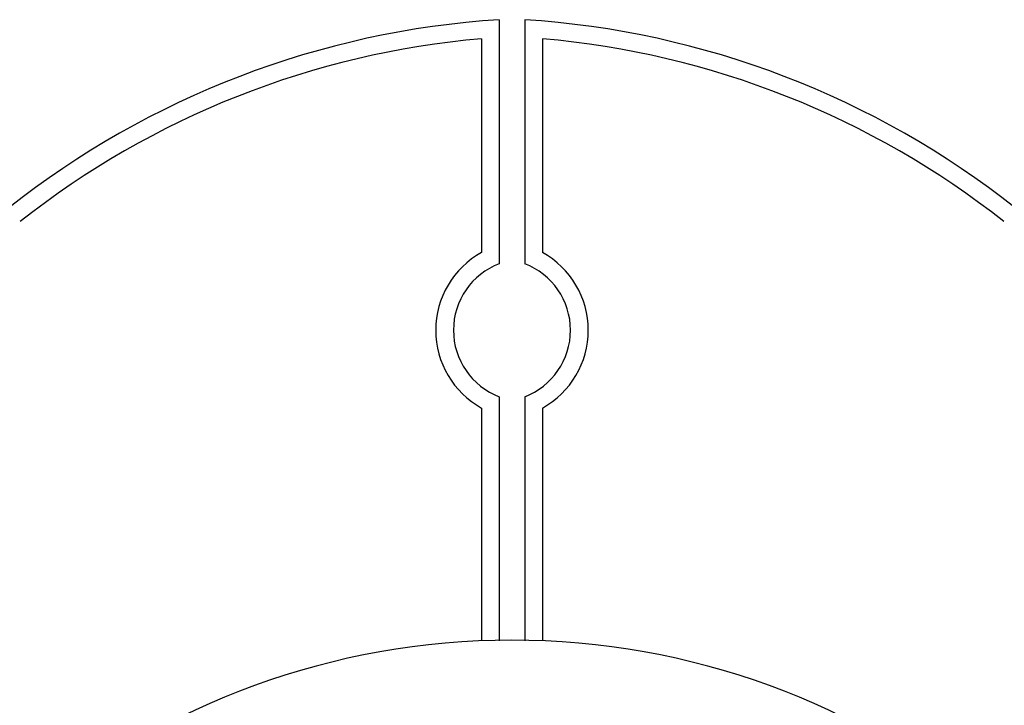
# Model space of a CAD drawing. Header units: inches. Extents: x 330 to 939, y 702 to 1608.
# Tile 11 of 22: x 788 to 813, y 866 to 883. Entities that reach past the tile are written whole.
import ezdxf

# ---------------------------------------------------------------- set-up
doc = ezdxf.new("R2010")
doc.units = ezdxf.units.IN
doc.header["$MEASUREMENT"] = 0
doc.layers.add('01_EXISTING_RETAINED', color=7, linetype='Continuous', lineweight=25)

msp = doc.modelspace()

# ---------------------------------------------------------------- linework, layer by layer
at = {"layer": '01_EXISTING_RETAINED'}
for p, q in [((800.243, 883.33), (800.243, 877.144)), ((800.888, 883.33), (800.888, 877.144)), ((799.793, 882.845), (799.793, 877.43)), ((801.337, 882.845), (801.337, 877.43)), ((800.243, 873.771), (800.243, 867.586)), ((800.888, 873.771), (800.888, 867.586)), ((799.793, 873.486), (799.793, 867.586)), ((801.337, 873.486), (801.337, 867.586))]:
    msp.add_line(p, q, dxfattribs=at)
for centre, radius, start, end in [((801.676, 861.021), 22.355, 93.6759, 128.3188), ((799.455, 861.021), 22.355, 51.6812, 86.3241), ((801.677, 861.017), 21.909, 94.9324, 128.2891), ((799.454, 861.017), 21.909, 51.7109, 85.0676), ((800.887, 875.458), 2.255, 119.0259, 240.9741), ((800.243, 875.458), 2.255, 299.0259, 60.9741), ((800.887, 875.458), 1.805, 110.9176, 249.0824), ((800.243, 875.458), 1.805, 290.9176, 69.0824), ((800.565, 848.57), 19.031, 10.8903, 169.1097)]:
    msp.add_arc(centre, radius, start, end, dxfattribs=at)

doc.saveas('drawing.dxf')
